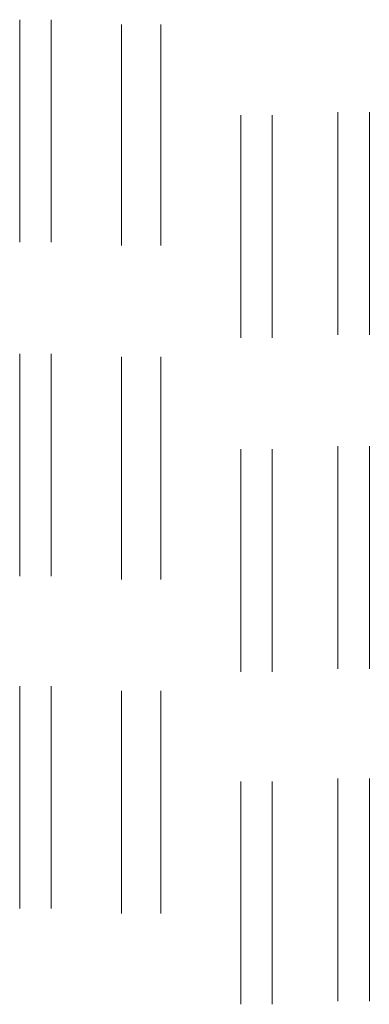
# Model space of a CAD drawing. Header units: millimetres. Extents: x 352 to 350573, y -22 to 37733.
# Tile 7 of 214: x 12215 to 12659, y 8585 to 9834. Entities that reach past the tile are written whole.
import ezdxf

# ---------------------------------------------------------------- set-up
doc = ezdxf.new("R2010")
doc.units = ezdxf.units.MM
doc.layers.add('PDF$_83$-$Floor$Plan$-$В_Этаж$00_Сводный$A-DETL-MBND', color=7, linetype='Continuous', true_color=0xdd3700)

msp = doc.modelspace()

# ---------------------------------------------------------------- linework, layer by layer
at = {"layer": 'PDF$_83$-$Floor$Plan$-$В_Этаж$00_Сводный$A-DETL-MBND', "color": 220, "lineweight": 0, "true_color": 0xff00bf}
for points in [[(12215.1, 9834.4), (12215.1, 9552)], [(12254.9, 9552), (12254.9, 9834.4)], [(12215.1, 9410.7), (12215.1, 9128.3)], [(12254.9, 9128.3), (12254.9, 9410.7)], [(12215.1, 8989), (12215.1, 8706.6)], [(12254.9, 8706.6), (12254.9, 8989)]]:
    msp.add_lwpolyline(points, dxfattribs=at)
at = {"layer": 'PDF$_83$-$Floor$Plan$-$В_Этаж$00_Сводный$A-DETL-MBND', "color": 150, "lineweight": 0, "true_color": 0x007fff}
for points in [[(12344.4, 9828.5), (12344.4, 9548)], [(12394.1, 9548), (12394.1, 9828.5)], [(12344.4, 9406.8), (12344.4, 9124.3)], [(12394.1, 9124.3), (12394.1, 9406.8)], [(12344.4, 8983.1), (12344.4, 8700.6)], [(12394.1, 8700.6), (12394.1, 8983.1)]]:
    msp.add_lwpolyline(points, dxfattribs=at)
at = {"layer": 'PDF$_83$-$Floor$Plan$-$В_Этаж$00_Сводный$A-DETL-MBND', "color": 5, "lineweight": 0}
for points in [[(12495.5, 9713.1), (12495.5, 9430.6)], [(12535.3, 9430.6), (12535.3, 9713.1)], [(12495.5, 9289.4), (12495.5, 9006.9)], [(12535.3, 9006.9), (12535.3, 9289.4)], [(12495.5, 8867.7), (12495.5, 8585.2)], [(12535.3, 8585.2), (12535.3, 8867.7)]]:
    msp.add_lwpolyline(points, dxfattribs=at)
at = {"layer": 'PDF$_83$-$Floor$Plan$-$В_Этаж$00_Сводный$A-DETL-MBND', "color": 1, "lineweight": 0}
for points in [[(12618.9, 9717.1), (12618.9, 9434.6)], [(12658.7, 9434.6), (12658.7, 9717.1)], [(12618.9, 9293.4), (12618.9, 9010.9)], [(12658.7, 9010.9), (12658.7, 9293.4)], [(12618.9, 8871.7), (12618.9, 8589.2)], [(12658.7, 8589.2), (12658.7, 8871.7)]]:
    msp.add_lwpolyline(points, dxfattribs=at)

doc.saveas('drawing.dxf')
